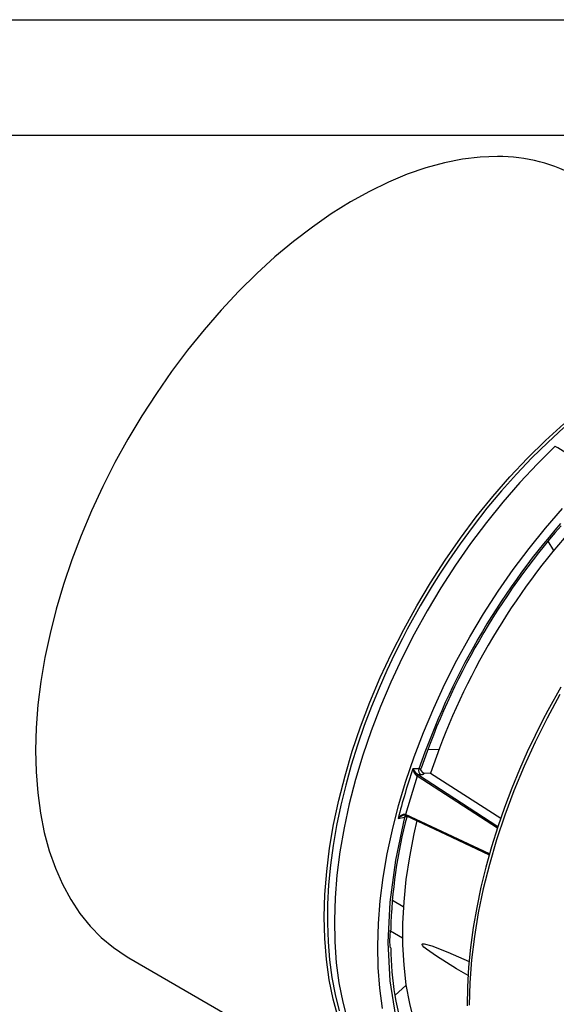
# Model space of a CAD drawing. Header units: inches. Extents: x 0 to 44, y 0 to 34.
# Tile 9 of 18: x 23.7 to 28.3, y 25.5 to 34. Entities that reach past the tile are written whole.
import ezdxf

# ---------------------------------------------------------------- set-up
doc = ezdxf.new("R2010")
doc.units = ezdxf.units.IN
doc.header["$LTSCALE"] = 4
doc.header["$MEASUREMENT"] = 0
doc.layers.add('TEXT', color=140, linetype='Continuous', lineweight=25)

msp = doc.modelspace()

# ---------------------------------------------------------------- linework, layer by layer
at = {"color": 7, "linetype": 'Continuous'}
msp.add_line((0.0004, 34.0004), (44.0004, 34.0004), dxfattribs=at)
for p, q in [((28.3207, 29.3982), (28.2712, 29.4793)), ((27.23, 27.6756), (27.3248, 27.6732)), ((27.1518, 27.5044), (27.099, 27.5057)), ((27.1893, 27.467), (27.1683, 27.4969)), ((27.1349, 27.4424), (27.0362, 27.1104)), ((27.1343, 27.4428), (27.1349, 27.4424)), ((27.832, 26.9906), (27.1349, 27.4424)), ((27.1465, 27.4533), (27.1457, 27.4538)), ((27.1652, 27.4533), (27.1457, 27.4538)), ((27.1465, 27.4533), (27.8369, 27.006)), ((27.1935, 27.4691), (27.2522, 27.4676)), ((27.2522, 27.4676), (27.8621, 27.0785)), ((26.9706, 27.0734), (27.0274, 27.0856)), ((27.0362, 27.1104), (27.0356, 27.1107)), ((27.764, 26.7673), (27.0362, 27.1104)), ((27.0381, 27.1015), (27.0388, 27.1012)), ((27.016, 26.3091), (26.9209, 26.364)), ((26.9046, 26.1006), (27.0081, 26.0409)), ((24.6346, 25.8664), (27.1393, 24.4205)), ((26.9436, 25.5387), (27.0394, 25.6288))]:
    msp.add_line(p, q)
at = {"flags": 128}
for points in [[(27.8321, 32.814), (27.6824, 32.8085), (27.5288, 32.7903), (27.3719, 32.7593), (27.2122, 32.7158), (27.0502, 32.6599), (26.8865, 32.5918), (26.7218, 32.5117), (26.5566, 32.4199), (26.3915, 32.3168), (26.2271, 32.2027), (26.064, 32.078), (25.9028, 31.9432), (25.744, 31.7987), (25.5882, 31.6452), (25.4361, 31.483), (25.288, 31.3128), (25.1446, 31.1353), (25.0063, 30.951), (24.8737, 30.7606), (24.7473, 30.5648), (24.6274, 30.3643), (24.5146, 30.1598), (24.4091, 29.952), (24.3115, 29.7417), (24.222, 29.5296), (24.141, 29.3166), (24.0687, 29.1033), (24.0054, 28.8905), (23.9514, 28.679), (23.9069, 28.4695), (23.8719, 28.2629), (23.8466, 28.0597), (23.8312, 27.8608), (23.8256, 27.6669), (23.8299, 27.4787), (23.844, 27.2968), (23.868, 27.1218), (23.9018, 26.9545), (23.9451, 26.7954), (23.9979, 26.6451), (24.06, 26.5041), (24.1311, 26.3729), (24.211, 26.252), (24.2994, 26.1419), (24.396, 26.0428), (24.5004, 25.9553), (24.6123, 25.8795), (24.6346, 25.8664)], [(26.4498, 25.3495), (26.4065, 25.5086), (26.3727, 25.6759), (26.3487, 25.8508), (26.3346, 26.0327), (26.3303, 26.221), (26.3359, 26.4149), (26.3513, 26.6138), (26.3766, 26.8169), (26.4116, 27.0236), (26.4561, 27.2331), (26.5101, 27.4446), (26.5734, 27.6573), (26.6457, 27.8706), (26.7267, 28.0837), (26.8162, 28.2958), (26.9138, 28.5061), (27.0193, 28.7138), (27.1321, 28.9183), (27.252, 29.1189), (27.3784, 29.3147), (27.511, 29.5051), (27.6493, 29.6894), (27.7927, 29.8669), (27.9408, 30.0371), (28.0929, 30.1992), (28.2487, 30.3528), (28.4075, 30.4973)], [(28.4096, 30.4635), (28.2695, 30.3357), (28.1322, 30.2013), (27.9981, 30.0607), (27.8678, 29.9145), (27.7419, 29.7639), (27.6216, 29.6104), (27.5089, 29.4573), (27.4096, 29.3143), (27.3343, 29.2003), (27.2652, 29.0908), (27.1615, 28.9172), (27.0501, 28.7165), (27.0077, 28.6354), (26.9397, 28.4997), (26.8728, 28.358), (26.8053, 28.2052), (26.7395, 28.0451), (26.6769, 27.8796), (26.6183, 27.7102), (26.5644, 27.538), (26.5161, 27.3641), (26.4735, 27.1895), (26.4372, 27.0149), (26.4075, 26.841), (26.3844, 26.6687), (26.3684, 26.4983), (26.3594, 26.3306), (26.3576, 26.1662), (26.3631, 26.0053), (26.376, 25.8487), (26.3962, 25.6967), (26.4238, 25.5497), (26.4588, 25.4082)], [(28.3336, 30.3013), (28.1787, 30.1486), (28.0273, 29.9875), (27.88, 29.8185), (27.7373, 29.6421), (27.5998, 29.459), (27.4678, 29.2698), (27.3419, 29.0753), (27.2224, 28.8761), (27.11, 28.6729), (27.0048, 28.4665), (26.9074, 28.2575), (26.818, 28.0467), (26.737, 27.8349), (26.6646, 27.6228), (26.6012, 27.4112), (26.5469, 27.2008), (26.5019, 26.9924), (26.4664, 26.7867), (26.4406, 26.5845), (26.4244, 26.3864), (26.418, 26.1931), (26.4215, 26.0054), (26.4347, 25.824), (26.4576, 25.6494), (26.4902, 25.4822), (26.5323, 25.3232)], [(26.8341, 25.4279), (26.811, 25.6022), (26.7975, 25.7833), (26.7938, 25.9706), (26.7999, 26.1634), (26.8157, 26.3612), (26.8412, 26.5631), (26.8764, 26.7685), (26.921, 26.9766), (26.9749, 27.1867), (27.0379, 27.398), (27.1099, 27.6099), (27.1905, 27.8214), (27.2794, 28.032), (27.3764, 28.2409), (27.4811, 28.4472), (27.5932, 28.6503), (27.7122, 28.8495), (27.8377, 29.0441), (27.9692, 29.2332), (28.1064, 29.4164), (28.2487, 29.593), (28.3956, 29.7622)], [(28.3813, 28.213), (28.2694, 28.0113), (28.2267, 27.9299), (28.1584, 27.7936), (28.0912, 27.6514), (28.0234, 27.498), (27.9573, 27.3374), (27.8943, 27.1712), (27.8353, 27.0012), (27.7811, 26.8283), (27.7323, 26.6538), (27.6893, 26.4785), (27.6526, 26.3033), (27.6224, 26.1288), (27.5989, 25.9557), (27.5824, 25.7847), (27.573, 25.6163), (27.5707, 25.4511)], [(28.3748, 28.1498), (28.2635, 27.945), (28.1596, 27.7371), (28.0634, 27.5268), (27.9754, 27.3149), (27.8957, 27.1021), (27.8248, 26.8892), (27.7628, 26.6769), (27.71, 26.466), (27.6665, 26.2571), (27.6325, 26.0511), (27.6082, 25.8487), (27.5935, 25.6505), (27.5886, 25.4573)], [(27.1518, 27.5044), (27.166, 27.5062), (27.1697, 27.5113)], [(27.168, 27.4968), (27.1683, 27.4967), (27.1688, 27.5021), (27.1705, 27.5106)], [(27.1935, 27.4691), (27.193, 27.4621), (27.1879, 27.457), (27.1785, 27.4541), (27.1652, 27.4533)], [(27.1893, 27.467), (27.1917, 27.4687), (27.1935, 27.4691)], [(27.0274, 27.0856), (26.9474, 26.7143), (26.8984, 26.3501), (26.8819, 25.9983), (26.8984, 25.6657), (26.9473, 25.358), (27.0274, 25.079)], [(27.0475, 27.0993), (27.0429, 27.0919), (27.0274, 27.0856)], [(27.0388, 27.1012), (27.4367, 26.9135), (27.762, 26.76)], [(27.1342, 27.0574), (27.1076, 26.9426), (27.0684, 26.7424), (27.0389, 26.5453), (27.0191, 26.352), (27.0092, 26.1634), (27.0092, 25.9802), (27.0191, 25.803), (27.0389, 25.6326), (27.0684, 25.4696), (27.1076, 25.3147), (27.1564, 25.1685)], [(26.9057, 25.9533), (26.9058, 25.9536), (26.9033, 25.9711), (26.9001, 26.0103), (26.9025, 26.0607), (26.9056, 26.1013), (26.9055, 26.1068)], [(27.5784, 25.7123), (27.4783, 25.7709), (27.3032, 25.8807), (27.2165, 25.9419), (27.1953, 25.9596), (27.1853, 25.9697), (27.182, 25.9737), (27.1791, 25.9782), (27.1781, 25.9806), (27.1777, 25.9829), (27.1781, 25.9846), (27.1792, 25.9862), (27.1823, 25.9878), (27.1955, 25.988), (27.2642, 25.9693), (27.4029, 25.9159), (27.5424, 25.8551), (27.5872, 25.8344)]]:
    msp.add_lwpolyline(points, dxfattribs=at)
for centre, radius, start, end in [((27.8443, 31.401), 1.4131, 60.51958, 90.49717), ((33.1882, 25.4381), 6.3802, 138.89644, 161.10356), ((33.0175, 25.5366), 6.08, 138.51724, 161.48276), ((33.0194, 25.5514), 6.1623, 138.77357, 150.1307), ((32.9958, 25.5321), 6.1515, 149.86588, 161.23727), ((32.6984, 25.6065), 5.9127, 161.26438, 165.63539), ((27.1985, 27.5202), 0.1006, 188.26719, 230.2752), ((27.2367, 27.5826), 0.1577, 209.1884, 234.73808), ((27.1931, 27.4879), 0.0445, 158.32189, 231.0813), ((27.1498, 27.4381), 0.0162, 104.74302, 163.26623), ((27.1501, 27.4378), 0.0159, 103.2375, 163.24609), ((31.1418, 26.0051), 4.2365, 165.03812, 178.62412), ((27.0321, 27.0414), 0.0694, 87.1562, 152.53455), ((27.0457, 27.0003), 0.1049, 104.18856, 135.78659), ((27.0297, 27.0742), 0.0294, 67.54295, 109.19276), ((27.059, 27.0793), 0.0322, 133.00646, 168.75193), ((27.0429, 27.1078), 0.00791, 158.14603, 232.36444), ((27.0436, 27.1075), 0.00795, 158.39819, 233.02912), ((29.4232, 25.965), 2.5167, 180.26272, 199.16945)]:
    msp.add_arc(centre, radius, start, end)
msp.add_ellipse((24.7058, 30.3348), major_axis=(117.232, -71.6299), ratio=0.013563, start_param=1.544997, end_param=1.548134)
at = {"layer": 'TEXT'}
msp.add_line((1, 33), (43, 33), dxfattribs=at)

doc.saveas('drawing.dxf')
